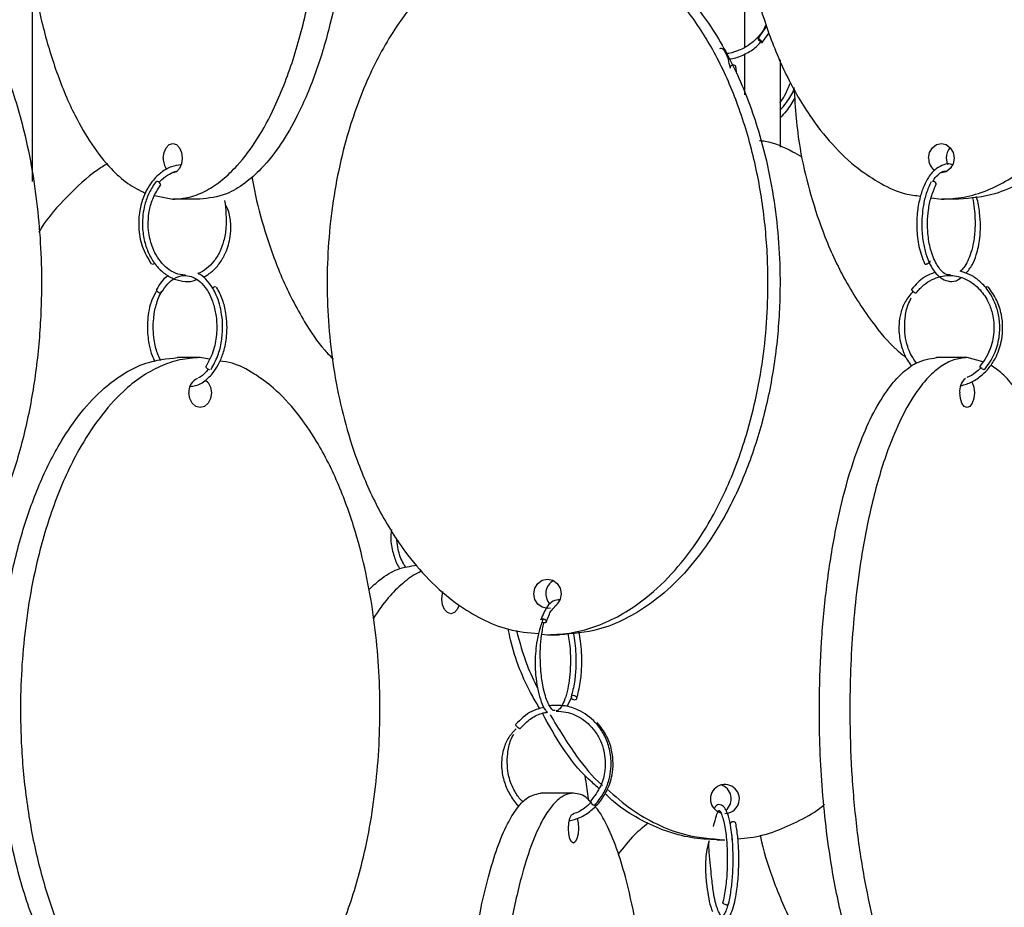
# Model space of a CAD drawing. Header units: millimetres. Extents: x 331 to 1634, y 417 to 1709.
# Tile 104 of 142: x 1301 to 1385, y 786 to 861. Entities that reach past the tile are written whole.
import ezdxf

# ---------------------------------------------------------------- set-up
doc = ezdxf.new("R2010")
doc.units = ezdxf.units.MM

msp = doc.modelspace()

# ---------------------------------------------------------------- linework, layer by layer
at = {"color": 7, "linetype": 'Continuous', "lineweight": 25}
for p, q in [((1301.903, 847.58), (1301.903, 865.107)), ((1364.478, 860.824), (1363.746, 859.79)), ((1364.103, 859.44), (1364.708, 860.253)), ((1361.951, 856.76), (1361.858, 857.399)), ((1312.3, 846.401), (1313.852, 846.078)), ((1378.506, 846.213), (1379.383, 846.078)), ((1316.15, 846.078), (1313.852, 846.078)), ((1380.883, 846.078), (1379.383, 846.078)), ((1316.195, 832.578), (1314.267, 832.578)), ((1316.968, 832.443), (1316.195, 832.578)), ((1381.582, 832.578), (1378.984, 832.578)), ((1382.928, 832.217), (1381.582, 832.578)), ((1345.318, 809.019), (1345.809, 808.95)), ((1345.809, 808.95), (1346.835, 808.95)), ((1347.486, 802.828), (1347.869, 803.668)), ((1348.013, 795.45), (1345.194, 795.45)), ((1360.244, 791.474), (1360.912, 791.474))]:
    msp.add_line(p, q, dxfattribs=at)
at = {"color": 7, "linetype": 'Continuous', "lineweight": 25, "flags": 128}
for points in [[(1364.097, 859.438), (1364.106, 859.453), (1364.088, 859.492), (1364.045, 859.55), (1363.983, 859.618), (1363.913, 859.685), (1363.844, 859.742), (1363.788, 859.779), (1363.752, 859.792), (1363.743, 859.777), (1363.762, 859.738), (1363.805, 859.68), (1363.866, 859.612), (1363.937, 859.544), (1364.005, 859.488), (1364.062, 859.45), (1364.097, 859.438)], [(1361.657, 857.509), (1361.561, 857.497), (1361.473, 857.459), (1361.407, 857.403), (1361.373, 857.335), (1361.377, 857.267), (1361.379, 857.263)], [(1313.048, 849.578), (1313.11, 850.056), (1313.284, 850.462), (1313.544, 850.733), (1313.852, 850.828), (1314.159, 850.733), (1314.42, 850.462), (1314.594, 850.056), (1314.655, 849.578), (1314.594, 849.099), (1314.42, 848.694), (1314.159, 848.423), (1313.852, 848.328), (1313.792, 848.331)], [(1378.3, 849.578), (1378.383, 850.056), (1378.617, 850.462), (1378.969, 850.733), (1379.383, 850.828), (1379.797, 850.733), (1380.148, 850.462), (1380.383, 850.056), (1380.465, 849.578), (1380.383, 849.099), (1380.148, 848.694), (1379.797, 848.423), (1379.383, 848.328), (1379.302, 848.331)], [(1379.8, 849.578), (1379.883, 849.099), (1379.905, 849.041)], [(1312.808, 847.273), (1312.829, 847.309), (1312.819, 847.366), (1312.779, 847.434), (1312.715, 847.501), (1312.637, 847.559), (1312.556, 847.599), (1312.485, 847.613)], [(1378.919, 847.299), (1378.928, 847.309), (1378.946, 847.366), (1378.928, 847.434), (1378.878, 847.501), (1378.803, 847.559), (1378.714, 847.599), (1378.625, 847.613)], [(1378.396, 840.83), (1378.407, 840.784), (1378.39, 840.716), (1378.339, 840.649), (1378.264, 840.592), (1378.174, 840.555), (1378.084, 840.542)], [(1317.025, 831.542), (1316.943, 831.557), (1316.857, 831.596), (1316.779, 831.654), (1316.721, 831.722), (1316.692, 831.789), (1316.697, 831.846), (1316.705, 831.86)], [(1383.032, 831.542), (1382.974, 831.557), (1382.901, 831.596), (1382.825, 831.654), (1382.757, 831.722), (1382.707, 831.789), (1382.684, 831.846), (1382.691, 831.883), (1382.693, 831.886)], [(1316.659, 830.671), (1316.872, 830.462), (1317.08, 830.056), (1317.153, 829.578), (1317.08, 829.099), (1316.872, 828.694), (1316.561, 828.423), (1316.195, 828.328), (1315.829, 828.423), (1315.518, 828.694), (1315.31, 829.099), (1315.237, 829.578), (1315.237, 829.578)], [(1381.988, 830.528), (1382.024, 830.462), (1382.159, 830.056), (1382.207, 829.578), (1382.159, 829.099), (1382.024, 828.694), (1381.821, 828.423), (1381.582, 828.328), (1381.343, 828.423), (1381.14, 828.694), (1381.004, 829.099), (1380.957, 829.578), (1380.957, 829.578)], [(1346.071, 811.231), (1345.809, 811.2), (1345.359, 811.295), (1344.978, 811.566), (1344.723, 811.971), (1344.634, 812.45), (1344.723, 812.928), (1344.978, 813.334), (1345.359, 813.604), (1345.809, 813.7), (1346.258, 813.604), (1346.639, 813.334), (1346.894, 812.928), (1346.983, 812.45), (1346.983, 812.45)], [(1336.786, 811.998), (1336.845, 812.476), (1336.894, 812.634)], [(1338.274, 811.48), (1338.116, 811.114), (1337.863, 810.843), (1337.565, 810.748), (1337.267, 810.843), (1337.014, 811.114), (1336.845, 811.519), (1336.786, 811.998)], [(1348.118, 803.414), (1348.204, 803.429), (1348.267, 803.468), (1348.299, 803.526), (1348.294, 803.594), (1348.253, 803.661), (1348.182, 803.718), (1348.092, 803.755), (1347.997, 803.768), (1347.912, 803.753), (1347.848, 803.714), (1347.817, 803.656), (1347.822, 803.588), (1347.863, 803.52), (1347.934, 803.464), (1348.023, 803.426), (1348.118, 803.414)], [(1347.586, 792.45), (1347.618, 792.928), (1347.711, 793.334), (1347.85, 793.604), (1348.013, 793.7), (1348.038, 793.697)], [(1348.325, 793.304), (1348.408, 792.928), (1348.441, 792.45), (1348.408, 791.971), (1348.315, 791.566), (1348.177, 791.295), (1348.013, 791.2), (1347.85, 791.295), (1347.711, 791.566), (1347.618, 791.971), (1347.586, 792.45), (1347.586, 792.45)], [(1361.657, 793.009), (1361.561, 792.997), (1361.473, 792.959), (1361.407, 792.903), (1361.373, 792.835), (1361.377, 792.767), (1361.379, 792.763)], [(1361.048, 785.938), (1360.952, 785.953), (1360.864, 785.992), (1360.799, 786.05), (1360.765, 786.118), (1360.769, 786.185), (1360.769, 786.185)]]:
    msp.add_lwpolyline(points, dxfattribs=at)
at = {"color": 7, "linetype": 'Continuous', "lineweight": 25}
for centre, radius, start, end in [((1361.676, 857.305), 0.205, 27.52144, 95.16754), ((1381.125, 849.601), 1.325, 138.48552, 181.01535), ((1314.579, 849.515), 1.532, 177.66051, 216.09492), ((1379.591, 849.545), 1.291, 178.5655, 232.83522), ((1312.049, 840.924), 0.384, 275.13766, 310.66976), ((1378.067, 840.68), 0.139, 210.12564, 276.94291), ((1317.527, 838.213), 0.401, 93.33917, 138.43371), ((1383.399, 838.245), 0.373, 98.43204, 132.32948), ((1316.434, 829.685), 1.201, 112.88857, 185.1212), ((1382.246, 829.772), 1.304, 128.59541, 188.58348), ((1346.94, 812.447), 1.286, 118.74992, 223.58162), ((1345.721, 812.434), 1.263, 302.75005, 0.70978), ((1360.928, 794.958), 1.235, 269.26342, 179.28189), ((1360.209, 794.972), 1.259, 309.6392, 72.96009), ((1349.959, 794.902), 0.509, 195.71405, 253.54377), ((1360.935, 794.961), 1.243, 179.43141, 252.75871), ((1361.676, 792.805), 0.205, 27.52144, 95.16754), ((1361.079, 786.12), 0.185, 260.35011, 337.82778)]:
    msp.add_arc(centre, radius, start, end, dxfattribs=at)
for points, knots in [([(1313.852, 846.078), (1314.334, 846.115), (1315.311, 846.189), (1316.736, 846.783), (1318.101, 847.7), (1319.579, 849.122), (1321.107, 851.176), (1322.778, 854.28), (1324.295, 858.272), (1325.659, 863.637), (1326.563, 869.974), (1326.822, 877.08), (1326.431, 883.054), (1325.735, 887.736), (1324.944, 891.448), (1323.815, 895.259), (1322.388, 898.677), (1320.796, 901.443), (1319.273, 903.382), (1317.694, 904.777), (1315.943, 905.827), (1314.619, 905.986), (1313.852, 906.078)], [0, 0, 0, 0, 0.028337, 0.057482, 0.086271, 0.115678, 0.159507, 0.204576, 0.268467, 0.334125, 0.422295, 0.512989, 0.602477, 0.648589, 0.69469, 0.750296, 0.807042, 0.848267, 0.890464, 0.922281, 0.954931, 1, 1, 1, 1]), ([(1316.15, 906.078), (1316.632, 906.041), (1317.609, 905.966), (1319.034, 905.373), (1320.399, 904.456), (1321.877, 903.034), (1323.405, 900.98), (1325.077, 897.875), (1326.593, 893.883), (1327.957, 888.518), (1328.861, 882.181), (1329.12, 875.076), (1328.73, 869.101), (1328.033, 864.42), (1327.243, 860.708), (1326.114, 856.896), (1324.686, 853.478), (1323.094, 850.712), (1321.571, 848.773), (1319.993, 847.379), (1318.241, 846.329), (1316.918, 846.17), (1316.15, 846.078)], [0, 0, 0, 0, 0.028337, 0.057482, 0.086271, 0.115678, 0.159507, 0.204576, 0.268467, 0.334125, 0.422295, 0.512989, 0.602477, 0.648589, 0.69469, 0.750296, 0.807042, 0.848267, 0.890464, 0.922281, 0.954931, 1, 1, 1, 1]), ([(1377.685, 905.909), (1377.596, 905.901), (1376.851, 905.834), (1375.485, 905.349), (1373.652, 904.455), (1371.65, 903.019), (1369.6, 900.968), (1367.337, 897.845), (1365.304, 893.863), (1363.461, 888.466), (1362.251, 882.149), (1361.949, 875.808), (1362.315, 870.248), (1363.084, 865.52), (1364.304, 861.038), (1365.965, 856.882), (1367.897, 853.454), (1370.037, 850.705), (1372.096, 848.753), (1374.219, 847.391), (1376.004, 846.53), (1377.173, 846.4), (1377.607, 846.352)], [0, 0, 0, 0, 0.0041117, 0.034399, 0.0650458, 0.0957153, 0.1425106, 0.1893808, 0.2575762, 0.3258811, 0.4200771, 0.5143436, 0.5781366, 0.6421093, 0.7058269, 0.7650555, 0.824208, 0.8681877, 0.9121044, 0.9460827, 0.9800269, 1, 1, 1, 1]), ([(1379.383, 846.078), (1380.032, 846.115), (1381.348, 846.189), (1383.268, 846.783), (1385.107, 847.7), (1387.099, 849.122), (1389.157, 851.176), (1391.41, 854.28), (1393.453, 858.272), (1395.291, 863.637), (1396.509, 869.974), (1396.857, 877.08), (1396.331, 883.054), (1395.393, 887.736), (1394.328, 891.448), (1392.807, 895.259), (1390.884, 898.677), (1388.739, 901.443), (1386.686, 903.382), (1384.56, 904.777), (1382.2, 905.827), (1380.417, 905.986), (1379.383, 906.078)], [0, 0, 0, 0, 0.028337, 0.057482, 0.086271, 0.115678, 0.159507, 0.204576, 0.268467, 0.334125, 0.422295, 0.512989, 0.602477, 0.648589, 0.69469, 0.750296, 0.807042, 0.848267, 0.890464, 0.922281, 0.954931, 1, 1, 1, 1]), ([(1380.883, 906.078), (1381.532, 906.041), (1382.848, 905.966), (1384.768, 905.373), (1386.607, 904.456), (1388.599, 903.034), (1390.657, 900.98), (1392.91, 897.875), (1394.953, 893.883), (1396.791, 888.518), (1398.009, 882.181), (1398.357, 875.076), (1397.831, 869.101), (1396.893, 864.42), (1395.828, 860.708), (1394.307, 856.896), (1392.384, 853.478), (1390.239, 850.712), (1388.186, 848.773), (1386.06, 847.379), (1383.7, 846.329), (1381.917, 846.17), (1380.883, 846.078)], [0, 0, 0, 0, 0.028337, 0.057482, 0.086271, 0.115678, 0.159507, 0.204576, 0.268467, 0.334125, 0.422295, 0.512989, 0.602477, 0.648589, 0.69469, 0.750296, 0.807042, 0.848267, 0.890464, 0.922281, 0.954931, 1, 1, 1, 1]), ([(1311.738, 905.621), (1311.482, 905.529), (1310.744, 905.264), (1309.601, 904.438), (1308.112, 903.026), (1306.591, 900.965), (1304.911, 897.846), (1303.402, 893.863), (1302.034, 888.467), (1301.136, 882.149), (1300.912, 875.808), (1301.183, 870.248), (1301.755, 865.52), (1302.66, 861.038), (1303.893, 856.881), (1305.327, 853.456), (1306.915, 850.701), (1308.445, 848.768), (1310.002, 847.359), (1311.031, 846.832), (1311.54, 846.572)], [0, 0, 0, 0, 0.016947, 0.048834, 0.080745, 0.129433, 0.1782, 0.249155, 0.320224, 0.418231, 0.516312, 0.582686, 0.649248, 0.715544, 0.777169, 0.838715, 0.884474, 0.930168, 0.965521, 1, 1, 1, 1]), ([(1287.34, 868.95), (1287.922, 868.911), (1289.086, 868.833), (1290.79, 868.239), (1292.408, 867.322), (1294.18, 865.893), (1295.994, 863.839), (1297.995, 860.717), (1299.793, 856.735), (1301.424, 851.338), (1302.494, 845.021), (1302.761, 838.68), (1302.438, 833.12), (1301.757, 828.392), (1300.677, 823.91), (1299.208, 819.754), (1297.499, 816.326), (1295.607, 813.576), (1293.785, 811.63), (1291.91, 810.248), (1289.823, 809.199), (1288.255, 809.041), (1287.34, 808.95)], [0, 0, 0, 0, 0.0287324, 0.0574768, 0.0865624, 0.1156695, 0.160081, 0.2045635, 0.2692848, 0.3341101, 0.4235075, 0.5129719, 0.5735152, 0.6342289, 0.6947006, 0.750912, 0.8070511, 0.8487904, 0.8904698, 0.9227172, 0.9549322, 1, 1, 1, 1]), ([(1344.965, 868.874), (1344.544, 868.848), (1343.399, 868.778), (1341.594, 868.239), (1339.597, 867.329), (1337.436, 865.905), (1335.203, 863.852), (1332.759, 860.747), (1330.542, 856.755), (1328.547, 851.39), (1327.226, 845.053), (1326.848, 837.948), (1327.419, 831.973), (1328.437, 827.292), (1329.592, 823.58), (1331.243, 819.768), (1333.329, 816.35), (1335.657, 813.585), (1337.884, 811.643), (1340.192, 810.255), (1342.507, 809.282), (1344.184, 809.134), (1345.048, 809.058)], [0, 0, 0, 0, 0.017339, 0.04713, 0.076557, 0.106616, 0.151416, 0.197483, 0.262791, 0.329903, 0.420027, 0.51273, 0.604202, 0.651336, 0.698458, 0.755296, 0.8133, 0.855438, 0.89857, 0.931092, 0.964465, 1, 1, 1, 1]), ([(1345.809, 808.95), (1346.523, 808.988), (1347.951, 809.066), (1350.041, 809.66), (1352.026, 810.577), (1354.199, 812.006), (1356.424, 814.06), (1358.879, 817.182), (1361.085, 821.164), (1363.085, 826.561), (1364.397, 832.878), (1364.725, 839.22), (1364.329, 844.779), (1363.494, 849.507), (1362.17, 853.989), (1360.367, 858.146), (1358.271, 861.573), (1355.95, 864.324), (1353.714, 866.269), (1351.415, 867.651), (1348.855, 868.701), (1346.931, 868.858), (1345.809, 868.95)], [0, 0, 0, 0, 0.028732, 0.057477, 0.086562, 0.11567, 0.160081, 0.204563, 0.269285, 0.33411, 0.423508, 0.512972, 0.573515, 0.634229, 0.694701, 0.750912, 0.807051, 0.84879, 0.89047, 0.922717, 0.954932, 1, 1, 1, 1]), ([(1346.835, 868.95), (1347.549, 868.911), (1348.977, 868.833), (1351.067, 868.239), (1353.052, 867.322), (1355.225, 865.893), (1357.45, 863.839), (1359.905, 860.717), (1362.111, 856.735), (1364.111, 851.338), (1365.424, 845.021), (1365.751, 838.68), (1365.355, 833.12), (1364.52, 828.392), (1363.196, 823.91), (1361.393, 819.754), (1359.297, 816.326), (1356.976, 813.576), (1354.741, 811.63), (1352.441, 810.248), (1349.881, 809.199), (1347.957, 809.041), (1346.835, 808.95)], [0, 0, 0, 0, 0.028732, 0.057477, 0.086562, 0.11567, 0.160081, 0.204563, 0.269285, 0.33411, 0.423508, 0.512972, 0.573515, 0.634229, 0.694701, 0.750912, 0.807051, 0.84879, 0.89047, 0.922717, 0.954932, 1, 1, 1, 1]), ([(1362.634, 859.05), (1362.634, 859.253), (1362.634, 860.82), (1362.634, 862.997), (1362.634, 864.73), (1362.634, 865.371)], [0, 0, 0, 0, 0.08579, 0.662157, 1, 1, 1, 1]), ([(1364.424, 860.956), (1364.39, 860.871), (1364.228, 860.466), (1363.728, 859.845), (1362.948, 859.155), (1362.015, 858.708), (1361.334, 858.492), (1360.983, 858.498), (1360.974, 858.498)], [0, 0, 0, 0, 0.0608147, 0.2910702, 0.5252393, 0.7595221, 0.9938022, 1, 1, 1, 1]), ([(1361.375, 857.305), (1361.327, 857.547), (1361.216, 858.113), (1360.992, 858.613), (1360.698, 858.969), (1360.524, 858.926), (1360.463, 858.911)], [0, 0, 0, 0, 0.24753, 0.578955, 0.853657, 1, 1, 1, 1]), ([(1361.229, 858.043), (1361.298, 858.047), (1361.748, 858.069), (1362.533, 858.379), (1363.412, 858.868), (1363.839, 859.317), (1364.004, 859.49)], [0, 0, 0, 0, 0.0643568, 0.4249804, 0.7783167, 1, 1, 1, 1]), ([(1362.634, 854.976), (1362.634, 855.206), (1362.634, 856.418), (1362.634, 857.551), (1362.634, 858.47)], [0, 0, 0, 0, 0.189122, 1, 1, 1, 1]), ([(1365.634, 857.957), (1365.634, 856.498), (1365.634, 854.105), (1365.634, 851.527), (1365.634, 850.52)], [0, 0, 0, 0, 0.609534, 1, 1, 1, 1]), ([(1365.634, 854.305), (1365.64, 854.312), (1366.021, 854.832), (1366.286, 855.448), (1366.548, 856.056)], [0, 0, 0, 0, 0.013893, 1, 1, 1, 1]), ([(1365.634, 853.672), (1365.823, 853.885), (1366.312, 854.436), (1366.657, 855.091), (1366.868, 855.493)], [0, 0, 0, 0, 0.386875, 1, 1, 1, 1]), ([(1366.812, 855.593), (1366.93, 853.858), (1367.132, 850.905), (1368.095, 846.84), (1369.284, 843.129), (1370.993, 839.308), (1373.185, 835.926), (1375.033, 833.657), (1376.134, 832.775), (1376.398, 832.564)], [0, 0, 0, 0, 0.202512, 0.344625, 0.486704, 0.658075, 0.832963, 0.960013, 1, 1, 1, 1]), ([(1366.897, 854.74), (1366.668, 854.346), (1366.306, 853.723), (1365.815, 853.2), (1365.634, 853.009)], [0, 0, 0, 0, 0.632761, 1, 1, 1, 1]), ([(1367.505, 849.656), (1367.249, 849.809), (1366.267, 850.396), (1365.036, 850.926), (1364.037, 851.047), (1363.874, 851.067)], [0, 0, 0, 0, 0.2280057, 0.873794, 1, 1, 1, 1]), ([(1308.276, 849.104), (1308.001, 848.937), (1306.741, 848.171), (1304.834, 846.322), (1303.145, 844.498), (1302.494, 843.36), (1302.423, 843.236)], [0, 0, 0, 0, 0.11607, 0.532228, 0.949052, 1, 1, 1, 1]), ([(1314.571, 849.021), (1314.29, 848.983), (1313.699, 848.903), (1312.892, 848.415), (1312.029, 847.6), (1311.375, 846.467), (1310.983, 845.051), (1310.901, 843.61), (1311.175, 841.97), (1311.727, 841.054), (1312.02, 840.568)], [0, 0, 0, 0, 0.094312, 0.197787, 0.29428, 0.454695, 0.563187, 0.690259, 0.835862, 1, 1, 1, 1]), ([(1380.339, 849.001), (1380.284, 849.027), (1380.042, 849.139), (1379.559, 849.032), (1378.9, 848.716), (1378.33, 848.063), (1377.876, 847.211), (1377.545, 846.248), (1377.31, 845.014), (1377.253, 843.554), (1377.427, 841.955), (1377.768, 841.072), (1377.947, 840.61)], [0, 0, 0, 0, 0.0252217, 0.1095747, 0.2058319, 0.3270858, 0.4067438, 0.499441, 0.6051219, 0.7237652, 0.8553658, 1, 1, 1, 1]), ([(1312.704, 847.51), (1312.721, 847.536), (1312.913, 847.807), (1313.389, 848.119), (1313.873, 848.404), (1314.147, 848.457), (1314.184, 848.464)], [0, 0, 0, 0, 0.046679, 0.502477, 0.931732, 1, 1, 1, 1]), ([(1320.605, 847.991), (1320.671, 847.611), (1320.944, 846.042), (1321.745, 843.134), (1323.095, 839.307), (1324.856, 835.924), (1326.377, 833.61), (1327.304, 832.689), (1327.558, 832.437)], [0, 0, 0, 0, 0.064017, 0.264511, 0.50634, 0.753132, 0.932418, 1, 1, 1, 1]), ([(1378.667, 847.608), (1378.669, 847.612), (1378.788, 847.859), (1379.086, 848.141), (1379.465, 848.496), (1379.731, 848.481), (1379.846, 848.474)], [0, 0, 0, 0, 0.005525, 0.379957, 0.731547, 1, 1, 1, 1]), ([(1312.432, 847.599), (1312.219, 847.285), (1311.817, 846.691), (1311.37, 845.418), (1311.206, 844.019), (1311.379, 842.635), (1311.737, 841.545), (1312.263, 840.612), (1312.955, 839.855), (1313.775, 839.319), (1314.671, 839.07), (1315.404, 839.041), (1315.804, 839.192), (1315.912, 839.233)], [0, 0, 0, 0, 0.096544, 0.182477, 0.322017, 0.420765, 0.508456, 0.598407, 0.690062, 0.781935, 0.873932, 0.965951, 1, 1, 1, 1]), ([(1314.93, 839.612), (1314.778, 839.618), (1314.365, 839.633), (1313.723, 839.925), (1313.067, 840.437), (1312.531, 841.117), (1312.069, 842.029), (1311.8, 843.057), (1311.736, 844.159), (1311.844, 845.19), (1312.171, 846.306), (1312.589, 846.94), (1312.809, 847.274)], [0, 0, 0, 0, 0.059477, 0.161204, 0.26103, 0.354942, 0.446292, 0.577802, 0.663618, 0.762632, 0.874775, 1, 1, 1, 1]), ([(1378.504, 847.571), (1378.36, 847.25), (1378.086, 846.644), (1377.782, 845.341), (1377.674, 843.9), (1377.801, 842.487), (1378.05, 841.406), (1378.394, 840.53), (1378.821, 839.844), (1379.337, 839.336), (1379.952, 839.059), (1380.554, 839.047), (1380.923, 839.29), (1381.066, 839.384)], [0, 0, 0, 0, 0.0949, 0.17951, 0.317479, 0.416693, 0.5034, 0.587107, 0.668279, 0.747677, 0.835686, 0.936191, 1, 1, 1, 1]), ([(1380.179, 839.619), (1380.056, 839.625), (1379.765, 839.639), (1379.279, 840.046), (1378.794, 840.797), (1378.415, 841.911), (1378.228, 842.995), (1378.19, 844.147), (1378.27, 845.202), (1378.495, 846.331), (1378.775, 846.968), (1378.922, 847.302)], [0, 0, 0, 0, 0.0795605, 0.187745, 0.3430978, 0.4391643, 0.5772783, 0.6648593, 0.7645653, 0.8763051, 1, 1, 1, 1]), ([(1382.008, 846.252), (1382.014, 846.233), (1382.108, 845.943), (1382.229, 845.063), (1382.294, 843.765), (1382.155, 842.478), (1381.932, 841.539), (1381.641, 840.802), (1381.328, 840.249), (1381.099, 840.036), (1380.998, 839.943)], [0, 0, 0, 0, 0.009252, 0.141115, 0.359963, 0.520125, 0.653663, 0.776575, 0.901848, 1, 1, 1, 1]), ([(1381.468, 839.766), (1381.663, 839.987), (1382.022, 840.394), (1382.429, 841.451), (1382.666, 842.569), (1382.74, 843.817), (1382.656, 844.983), (1382.526, 845.872), (1382.37, 846.272), (1382.357, 846.305)], [0, 0, 0, 0, 0.170225, 0.313725, 0.521229, 0.655247, 0.809479, 0.983972, 1, 1, 1, 1]), ([(1318.277, 845.984), (1318.364, 845.208), (1318.492, 844.055), (1318.23, 842.54), (1317.877, 841.579), (1317.38, 840.769), (1316.747, 840.158), (1316.265, 839.819), (1316, 839.759), (1315.991, 839.756)], [0, 0, 0, 0, 0.306107, 0.454606, 0.586464, 0.721362, 0.858304, 0.995136, 1, 1, 1, 1]), ([(1316.476, 839.426), (1316.743, 839.589), (1317.263, 839.907), (1317.894, 840.643), (1318.456, 841.616), (1318.764, 842.717), (1318.825, 843.918), (1318.718, 844.854), (1318.472, 845.37), (1318.387, 845.55)], [0, 0, 0, 0, 0.151443, 0.295096, 0.434442, 0.635538, 0.767168, 0.918833, 1, 1, 1, 1]), ([(1313.489, 839.56), (1313.457, 839.545), (1313.052, 839.342), (1312.748, 838.847), (1312.467, 838.39)], [0, 0, 0, 0, 0.077314, 1, 1, 1, 1]), ([(1312.903, 838.145), (1313.069, 838.4), (1313.377, 838.875), (1314.024, 839.395), (1314.72, 839.628), (1315.43, 839.529), (1316.053, 839.201), (1316.577, 838.665), (1317.012, 837.967), (1317.351, 837.137), (1317.595, 836.027), (1317.635, 834.671), (1317.39, 833.146), (1316.939, 832.302), (1316.702, 831.857)], [0, 0, 0, 0, 0.079198, 0.147199, 0.250219, 0.323586, 0.396641, 0.477805, 0.534374, 0.603169, 0.684184, 0.777377, 0.882674, 1, 1, 1, 1]), ([(1317.12, 831.581), (1317.328, 831.955), (1317.727, 832.67), (1318.037, 833.945), (1318.131, 835.154), (1318.03, 836.515), (1317.66, 837.849), (1317.03, 838.904), (1316.474, 839.505), (1316.117, 839.691), (1315.991, 839.756)], [0, 0, 0, 0, 0.145649, 0.279027, 0.400225, 0.509277, 0.690396, 0.829341, 0.939919, 1, 1, 1, 1]), ([(1378.859, 839.85), (1378.541, 839.73), (1377.777, 839.444), (1377.194, 838.799), (1376.854, 838.422)], [0, 0, 0, 0, 0.41682, 1, 1, 1, 1]), ([(1377.246, 838.113), (1377.452, 838.347), (1377.852, 838.802), (1378.781, 839.384), (1379.965, 839.676), (1381.207, 839.441), (1382.088, 838.935), (1382.827, 838.249), (1383.402, 837.374), (1383.803, 836.198), (1383.93, 834.864), (1383.691, 833.605), (1383.234, 832.583), (1382.877, 832.123), (1382.693, 831.886)], [0, 0, 0, 0, 0.070792, 0.13753, 0.258483, 0.362943, 0.443086, 0.499143, 0.595453, 0.670196, 0.762482, 0.872231, 0.933921, 1, 1, 1, 1]), ([(1383.065, 831.552), (1383.372, 831.975), (1383.954, 832.776), (1384.342, 834.2), (1384.395, 835.495), (1384.16, 836.846), (1383.598, 838.087), (1382.759, 839.038), (1381.91, 839.658), (1381.308, 839.846), (1380.998, 839.943)], [0, 0, 0, 0, 0.153155, 0.290172, 0.411099, 0.515912, 0.676917, 0.798449, 0.89626, 1, 1, 1, 1]), ([(1312.479, 838.284), (1312.336, 838.034), (1312.058, 837.55), (1311.754, 836.431), (1311.638, 835.078), (1311.801, 833.753), (1312.039, 832.834), (1312.25, 832.408), (1312.334, 832.24)], [0, 0, 0, 0, 0.155928, 0.302063, 0.560083, 0.762532, 0.906355, 1, 1, 1, 1]), ([(1312.827, 832.326), (1312.73, 832.529), (1312.476, 833.059), (1312.188, 834.273), (1312.159, 835.709), (1312.414, 837.15), (1312.724, 837.866), (1312.891, 838.251)], [0, 0, 0, 0, 0.118304, 0.309364, 0.595054, 0.782135, 1, 1, 1, 1]), ([(1312.566, 838.436), (1312.549, 838.434), (1312.509, 838.43), (1312.472, 838.405), (1312.456, 838.366), (1312.458, 838.325), (1312.475, 838.296), (1312.482, 838.284)], [0, 0, 0, 0, 0.19511, 0.441901, 0.636997, 0.852145, 1, 1, 1, 1]), ([(1312.898, 838.141), (1312.903, 838.15), (1312.915, 838.171), (1312.913, 838.206), (1312.899, 838.231), (1312.895, 838.238)], [0, 0, 0, 0, 0.348508, 0.80394, 1, 1, 1, 1]), ([(1315.351, 830.138), (1315.503, 830.148), (1315.969, 830.177), (1316.685, 830.617), (1317.36, 831.324), (1317.854, 832.156), (1318.241, 833.152), (1318.526, 834.592), (1318.472, 836.154), (1318.126, 837.577), (1317.776, 838.235), (1317.59, 838.583)], [0, 0, 0, 0, 0.058954, 0.181986, 0.294891, 0.379336, 0.473484, 0.598501, 0.772522, 0.879661, 1, 1, 1, 1]), ([(1376.966, 838.223), (1376.726, 837.939), (1376.269, 837.396), (1375.899, 836.411), (1375.75, 835.475), (1375.768, 834.452), (1375.996, 833.397), (1376.381, 832.459), (1376.734, 832.012), (1376.864, 831.847)], [0, 0, 0, 0, 0.166977, 0.318811, 0.453663, 0.570303, 0.748621, 0.907037, 1, 1, 1, 1]), ([(1376.858, 838.424), (1376.853, 838.417), (1376.841, 838.404), (1376.85, 838.366), (1376.875, 838.319), (1376.916, 838.268), (1376.953, 838.236), (1376.968, 838.222)], [0, 0, 0, 0, 0.207631, 0.3977038, 0.6073113, 0.8282506, 1, 1, 1, 1]), ([(1381.046, 830.182), (1381.364, 830.275), (1382.011, 830.463), (1382.862, 831.057), (1383.572, 831.812), (1384.18, 832.825), (1384.54, 833.955), (1384.644, 835.168), (1384.531, 836.303), (1384.148, 837.534), (1383.643, 838.234), (1383.376, 838.604)], [0, 0, 0, 0, 0.103088, 0.210305, 0.310906, 0.408544, 0.548929, 0.640517, 0.746233, 0.866058, 1, 1, 1, 1]), ([(1377.261, 832.117), (1377.114, 832.321), (1376.712, 832.88), (1376.267, 834.174), (1376.215, 835.701), (1376.456, 836.96), (1376.729, 837.483), (1376.823, 837.662)], [0, 0, 0, 0, 0.1336234, 0.3643173, 0.6907692, 0.8939288, 1, 1, 1, 1]), ([(1314.267, 772.578), (1313.685, 772.617), (1312.52, 772.694), (1310.816, 773.288), (1309.198, 774.205), (1307.426, 775.634), (1305.613, 777.689), (1303.611, 780.81), (1301.813, 784.792), (1300.183, 790.189), (1299.113, 796.507), (1298.846, 802.848), (1299.169, 808.407), (1299.85, 813.135), (1300.929, 817.617), (1302.398, 821.774), (1304.107, 825.201), (1305.999, 827.952), (1307.822, 829.897), (1309.696, 831.279), (1311.783, 832.329), (1313.352, 832.486), (1314.267, 832.578)], [0, 0, 0, 0, 0.0287324, 0.0574768, 0.0865624, 0.1156695, 0.160081, 0.2045635, 0.2692848, 0.3341101, 0.4235075, 0.5129719, 0.5735152, 0.6342289, 0.6947006, 0.750912, 0.8070511, 0.8487904, 0.8904698, 0.9227172, 0.9549322, 1, 1, 1, 1]), ([(1316.195, 832.578), (1315.613, 832.539), (1314.449, 832.461), (1312.745, 831.868), (1311.127, 830.95), (1309.355, 829.521), (1307.541, 827.467), (1305.54, 824.345), (1303.741, 820.363), (1302.111, 814.966), (1301.041, 808.649), (1300.774, 802.308), (1301.097, 796.748), (1301.778, 792.02), (1302.857, 787.538), (1304.327, 783.382), (1306.036, 779.955), (1307.928, 777.204), (1309.75, 775.258), (1311.625, 773.876), (1313.712, 772.827), (1315.28, 772.669), (1316.195, 772.578)], [0, 0, 0, 0, 0.028732, 0.057477, 0.086562, 0.11567, 0.160081, 0.204563, 0.269285, 0.33411, 0.423508, 0.512972, 0.573515, 0.634229, 0.694701, 0.750912, 0.807051, 0.84879, 0.89047, 0.922717, 0.954932, 1, 1, 1, 1]), ([(1318.142, 772.844), (1318.64, 772.988), (1319.709, 773.298), (1321.257, 774.207), (1323.021, 775.619), (1324.841, 777.677), (1326.833, 780.78), (1328.64, 784.772), (1330.267, 790.137), (1331.344, 796.474), (1331.652, 803.58), (1331.187, 809.554), (1330.357, 814.236), (1329.415, 817.948), (1328.069, 821.759), (1326.368, 825.178), (1324.47, 827.941), (1322.656, 829.888), (1320.772, 831.26), (1319.227, 832.11), (1318.222, 832.24), (1317.875, 832.284)], [0, 0, 0, 0, 0.026799, 0.057433, 0.088725, 0.135362, 0.183319, 0.251305, 0.32117, 0.414991, 0.511496, 0.60672, 0.655787, 0.704842, 0.764011, 0.824394, 0.86826, 0.913162, 0.947018, 0.98176, 1, 1, 1, 1]), ([(1378.984, 772.578), (1378.604, 772.617), (1377.844, 772.694), (1376.732, 773.288), (1375.676, 774.205), (1374.519, 775.634), (1373.335, 777.689), (1372.029, 780.81), (1370.855, 784.792), (1369.791, 790.189), (1369.093, 796.507), (1368.918, 802.848), (1369.129, 808.407), (1369.574, 813.135), (1370.278, 817.617), (1371.237, 821.774), (1372.353, 825.201), (1373.588, 827.952), (1374.777, 829.897), (1376.001, 831.279), (1377.363, 832.329), (1378.387, 832.486), (1378.984, 832.578)], [0, 0, 0, 0, 0.028732, 0.057477, 0.086562, 0.11567, 0.160081, 0.204563, 0.269285, 0.33411, 0.423508, 0.512972, 0.573515, 0.634229, 0.694701, 0.750912, 0.807051, 0.84879, 0.89047, 0.922717, 0.954932, 1, 1, 1, 1]), ([(1381.582, 832.578), (1381.202, 832.539), (1380.442, 832.461), (1379.33, 831.868), (1378.274, 830.95), (1377.117, 829.521), (1375.934, 827.467), (1374.627, 824.345), (1373.453, 820.363), (1372.389, 814.966), (1371.691, 808.649), (1371.516, 802.308), (1371.728, 796.748), (1372.172, 792.02), (1372.876, 787.538), (1373.835, 783.382), (1374.951, 779.955), (1376.186, 777.204), (1377.375, 775.258), (1378.599, 773.876), (1379.961, 772.827), (1380.985, 772.669), (1381.582, 772.578)], [0, 0, 0, 0, 0.028732, 0.057477, 0.086562, 0.11567, 0.160081, 0.204563, 0.269285, 0.33411, 0.423508, 0.512972, 0.573515, 0.634229, 0.694701, 0.750912, 0.807051, 0.84879, 0.89047, 0.922717, 0.954932, 1, 1, 1, 1]), ([(1316.881, 831.586), (1316.669, 831.328), (1316.403, 831.005), (1316.087, 830.885), (1316.022, 830.86)], [0, 0, 0, 0, 0.795156, 1, 1, 1, 1]), ([(1382.71, 831.68), (1382.58, 831.545), (1382.244, 831.196), (1381.824, 831), (1381.567, 830.879)], [0, 0, 0, 0, 0.387068, 1, 1, 1, 1]), ([(1383.847, 773.362), (1384.192, 773.636), (1384.898, 774.196), (1386.035, 775.628), (1387.226, 777.674), (1388.525, 780.781), (1389.705, 784.772), (1390.766, 790.137), (1391.47, 796.474), (1391.67, 803.58), (1391.367, 809.554), (1390.825, 814.236), (1390.21, 817.948), (1389.332, 821.76), (1388.222, 825.176), (1386.984, 827.947), (1385.797, 829.869), (1384.652, 831.224), (1383.925, 831.706), (1383.598, 831.923)], [0, 0, 0, 0, 0.0314847, 0.0645244, 0.1137675, 0.1644038, 0.2361877, 0.3099559, 0.4090175, 0.5109146, 0.6114575, 0.6632657, 0.7150615, 0.7775358, 0.8412924, 0.8876092, 0.9350191, 0.9707663, 1, 1, 1, 1]), ([(1332.5, 817.932), (1332.467, 817.628), (1332.386, 816.907), (1332.651, 815.823), (1332.933, 814.994), (1333.179, 814.64), (1333.228, 814.57)], [0, 0, 0, 0, 0.2564397, 0.6096291, 0.9235443, 1, 1, 1, 1]), ([(1333.74, 814.68), (1333.639, 814.837), (1333.31, 815.349), (1333.031, 816.237), (1332.96, 816.961), (1332.933, 817.231)], [0, 0, 0, 0, 0.2170687, 0.7077817, 1, 1, 1, 1]), ([(1330.571, 812.785), (1330.882, 813.084), (1331.649, 813.819), (1333.023, 814.652), (1334.109, 814.802), (1334.665, 814.879)], [0, 0, 0, 0, 0.2503687, 0.6164989, 1, 1, 1, 1]), ([(1335.097, 814.369), (1334.989, 814.328), (1334.415, 814.105), (1333.446, 813.346), (1332.138, 812.117), (1331.378, 810.987), (1330.971, 810.382)], [0, 0, 0, 0, 0.06831, 0.363601, 0.659111, 1, 1, 1, 1]), ([(1346.872, 811.928), (1346.673, 811.922), (1346.285, 811.909), (1345.704, 811.351), (1345.402, 810.63), (1345.231, 810.222)], [0, 0, 0, 0, 0.313039, 0.61204, 1, 1, 1, 1]), ([(1345.703, 810.057), (1345.839, 810.418), (1346.057, 810.994), (1346.313, 811.217), (1346.41, 811.3)], [0, 0, 0, 0, 0.625499, 1, 1, 1, 1]), ([(1345.429, 810.306), (1345.31, 809.975), (1345.085, 809.349), (1344.819, 808.022), (1344.715, 806.609), (1344.805, 805.241), (1344.985, 804.131), (1345.262, 803.205), (1345.538, 802.603), (1345.739, 802.399), (1345.794, 802.343)], [0, 0, 0, 0, 0.131978, 0.2490218, 0.4364354, 0.5672568, 0.6895726, 0.8219245, 0.9514419, 1, 1, 1, 1]), ([(1345.234, 810.221), (1345.236, 810.228), (1345.242, 810.25), (1345.277, 810.28), (1345.333, 810.304), (1345.382, 810.306), (1345.404, 810.307)], [0, 0, 0, 0, 0.1386, 0.402425, 0.736156, 1, 1, 1, 1]), ([(1345.153, 802.648), (1344.937, 803.01), (1343.847, 804.832), (1342.938, 807.146), (1342.522, 809.126), (1342.457, 809.433)], [0, 0, 0, 0, 0.173452, 0.87192, 1, 1, 1, 1]), ([(1343.151, 809.328), (1343.42, 808.326), (1343.878, 806.623), (1344.646, 805.044), (1344.961, 804.394)], [0, 0, 0, 0, 0.588556, 1, 1, 1, 1]), ([(1346.458, 802.492), (1346.404, 802.49), (1346.26, 802.486), (1346.064, 802.734), (1345.817, 803.166), (1345.606, 803.742), (1345.395, 804.601), (1345.249, 805.663), (1345.183, 806.791), (1345.188, 807.835), (1345.277, 808.967), (1345.427, 809.626), (1345.505, 809.973)], [0, 0, 0, 0, 0.063608, 0.172508, 0.254008, 0.338723, 0.434173, 0.572191, 0.660523, 0.761252, 0.874347, 1, 1, 1, 1]), ([(1345.696, 810.047), (1345.695, 810.044), (1345.689, 810.026), (1345.656, 809.999), (1345.601, 809.976), (1345.531, 809.97), (1345.456, 809.977), (1345.405, 809.996), (1345.377, 810.007)], [0, 0, 0, 0, 0.045313, 0.217948, 0.436327, 0.608974, 0.781622, 1, 1, 1, 1]), ([(1347.544, 809.051), (1347.585, 808.83), (1347.719, 808.115), (1347.782, 806.887), (1347.727, 805.587), (1347.586, 804.536), (1347.37, 803.644), (1347.104, 802.994), (1346.836, 802.623), (1346.662, 802.454), (1346.56, 802.477), (1346.535, 802.483)], [0, 0, 0, 0, 0.080574, 0.261438, 0.389795, 0.50811, 0.635406, 0.761562, 0.862401, 0.964829, 1, 1, 1, 1]), ([(1347.996, 809.115), (1348.051, 808.824), (1348.157, 808.259), (1348.229, 807.252), (1348.232, 806.121), (1348.119, 804.814), (1347.925, 804.07), (1347.821, 803.671)], [0, 0, 0, 0, 0.165125, 0.320755, 0.51195, 0.73844, 1, 1, 1, 1]), ([(1348.294, 803.511), (1348.408, 803.948), (1348.619, 804.761), (1348.735, 806.178), (1348.723, 807.381), (1348.645, 808.384), (1348.538, 808.927), (1348.487, 809.185)], [0, 0, 0, 0, 0.272951, 0.507063, 0.702438, 0.859034, 1, 1, 1, 1]), ([(1345.51, 802.764), (1345.151, 802.674), (1344.22, 802.441), (1343.516, 801.736), (1343.083, 801.302)], [0, 0, 0, 0, 0.3857742, 1, 1, 1, 1]), ([(1349.829, 794.418), (1350.092, 794.739), (1350.586, 795.345), (1351.12, 796.633), (1351.304, 798.059), (1351.062, 799.474), (1350.583, 800.586), (1349.77, 801.697), (1348.638, 802.517), (1347.261, 802.968), (1346.422, 802.928), (1345.976, 802.907)], [0, 0, 0, 0, 0.102494, 0.192974, 0.337315, 0.444646, 0.538835, 0.632612, 0.784176, 0.885063, 1, 1, 1, 1]), ([(1343.462, 800.977), (1343.764, 801.274), (1344.342, 801.843), (1345.186, 802.263), (1345.676, 802.327), (1345.794, 802.343)], [0, 0, 0, 0, 0.453362, 0.868729, 1, 1, 1, 1]), ([(1350.19, 795.863), (1349.889, 796.12), (1348.704, 797.126), (1347.021, 799.256), (1345.921, 801.27), (1345.38, 802.258)], [0, 0, 0, 0, 0.148273, 0.581878, 1, 1, 1, 1]), ([(1346.036, 802.116), (1346.757, 800.931), (1348.046, 798.813), (1349.627, 796.838), (1350.48, 796.134), (1350.495, 796.122)], [0, 0, 0, 0, 0.554862, 0.992173, 1, 1, 1, 1]), ([(1346.546, 802.439), (1346.822, 802.426), (1347.608, 802.389), (1348.724, 801.886), (1349.655, 801.045), (1350.231, 800.168), (1350.565, 799.316), (1350.743, 798.383), (1350.728, 797.295), (1350.389, 795.961), (1349.793, 795.186), (1349.469, 794.764)], [0, 0, 0, 0, 0.0840476, 0.2391652, 0.357895, 0.4520443, 0.5415582, 0.6183119, 0.7203888, 0.847653, 1, 1, 1, 1]), ([(1343.131, 800.941), (1342.907, 800.706), (1342.439, 800.215), (1342.046, 799.287), (1341.874, 798.349), (1341.891, 797.325), (1342.122, 796.256), (1342.646, 795.208), (1343.078, 794.563), (1343.374, 794.329), (1343.378, 794.326)], [0, 0, 0, 0, 0.134173, 0.279606, 0.408855, 0.520578, 0.691233, 0.842758, 0.998055, 1, 1, 1, 1]), ([(1343.081, 801.272), (1343.086, 801.261), (1343.096, 801.239), (1343.132, 801.191), (1343.183, 801.137), (1343.225, 801.098), (1343.248, 801.081), (1343.249, 801.08)], [0, 0, 0, 0, 0.2235728, 0.4701233, 0.7300029, 0.9898825, 1, 1, 1, 1]), ([(1347.654, 793.083), (1347.964, 793.168), (1348.629, 793.349), (1349.516, 793.926), (1350.28, 794.68), (1350.935, 795.693), (1351.322, 796.826), (1351.431, 798.041), (1351.305, 799.178), (1350.885, 800.41), (1350.333, 801.111), (1350.042, 801.481)], [0, 0, 0, 0, 0.094584, 0.202713, 0.304224, 0.402793, 0.544557, 0.637051, 0.743804, 0.864788, 1, 1, 1, 1]), ([(1343.73, 794.704), (1343.669, 794.758), (1343.376, 795.013), (1342.908, 795.729), (1342.375, 797.039), (1342.331, 798.573), (1342.567, 799.813), (1342.849, 800.325), (1342.939, 800.49)], [0, 0, 0, 0, 0.040322, 0.19113, 0.408674, 0.716569, 0.908644, 1, 1, 1, 1]), ([(1349.302, 794.955), (1349.234, 795.523), (1349.157, 796.178), (1349.023, 796.807), (1349.006, 796.89)], [0, 0, 0, 0, 0.868348, 1, 1, 1, 1]), ([(1345.194, 735.45), (1344.934, 735.488), (1344.414, 735.566), (1343.654, 736.16), (1342.931, 737.077), (1342.14, 738.506), (1341.33, 740.56), (1340.437, 743.682), (1339.634, 747.664), (1338.906, 753.061), (1338.428, 759.378), (1338.309, 765.72), (1338.453, 771.279), (1338.757, 776.007), (1339.239, 780.489), (1339.895, 784.646), (1340.658, 788.073), (1341.503, 790.824), (1342.317, 792.769), (1343.154, 794.151), (1344.085, 795.201), (1344.786, 795.358), (1345.194, 795.45)], [0, 0, 0, 0, 0.028732, 0.057477, 0.086562, 0.11567, 0.160081, 0.204563, 0.269285, 0.33411, 0.423508, 0.512972, 0.573515, 0.634229, 0.694701, 0.750912, 0.807051, 0.84879, 0.89047, 0.922717, 0.954932, 1, 1, 1, 1]), ([(1348.013, 795.45), (1347.753, 795.411), (1347.234, 795.333), (1346.473, 794.739), (1345.75, 793.822), (1344.959, 792.393), (1344.15, 790.339), (1343.256, 787.217), (1342.453, 783.235), (1341.725, 777.838), (1341.247, 771.521), (1341.128, 765.18), (1341.272, 759.62), (1341.576, 754.892), (1342.058, 750.41), (1342.714, 746.254), (1343.477, 742.826), (1344.322, 740.076), (1345.136, 738.13), (1345.973, 736.748), (1346.904, 735.699), (1347.605, 735.541), (1348.013, 735.45)], [0, 0, 0, 0, 0.028732, 0.057477, 0.086562, 0.11567, 0.160081, 0.204563, 0.269285, 0.33411, 0.423508, 0.512972, 0.573515, 0.634229, 0.694701, 0.750912, 0.807051, 0.84879, 0.89047, 0.922717, 0.954932, 1, 1, 1, 1]), ([(1349.511, 794.667), (1349.416, 794.776), (1348.941, 795.322), (1348.425, 795.393), (1348.013, 795.45)], [0, 0, 0, 0, 0.200446, 1, 1, 1, 1]), ([(1360.244, 791.474), (1359.504, 791.513), (1358.022, 791.591), (1355.851, 792.181), (1353.802, 793.11), (1352.042, 794.165), (1351.097, 795.045), (1350.708, 795.408)], [0, 0, 0, 0, 0.211205, 0.422497, 0.636298, 0.850256, 1, 1, 1, 1]), ([(1350.893, 795.792), (1351.562, 795.196), (1352.859, 794.039), (1355.099, 792.777), (1357.75, 791.721), (1359.747, 791.565), (1360.912, 791.474)], [0, 0, 0, 0, 0.238505, 0.462701, 0.686672, 1, 1, 1, 1]), ([(1349.511, 794.667), (1349.328, 794.496), (1348.896, 794.093), (1348.37, 793.78), (1348.039, 793.702), (1348.033, 793.701)], [0, 0, 0, 0, 0.418466, 0.989534, 1, 1, 1, 1]), ([(1350.008, 736.796), (1350.093, 736.898), (1350.423, 737.297), (1351.057, 738.514), (1351.874, 740.542), (1352.762, 743.655), (1353.57, 747.643), (1354.296, 753.009), (1354.777, 759.346), (1354.914, 766.452), (1354.707, 772.426), (1354.336, 777.108), (1353.915, 780.819), (1353.315, 784.632), (1352.555, 788.046), (1351.709, 790.824), (1350.894, 792.724), (1350.258, 793.884), (1349.917, 794.234), (1349.848, 794.305)], [0, 0, 0, 0, 0.011851, 0.046275, 0.097582, 0.15034, 0.225132, 0.301992, 0.405205, 0.511372, 0.616128, 0.670108, 0.724074, 0.789166, 0.855595, 0.903852, 0.953249, 0.990494, 1, 1, 1, 1]), ([(1361.25, 786.051), (1361.331, 786.442), (1361.485, 787.188), (1361.604, 788.523), (1361.642, 789.768), (1361.607, 791.134), (1361.478, 792.447), (1361.241, 793.515), (1360.992, 794.137), (1360.619, 794.502), (1360.255, 794.512), (1360.077, 794.235), (1360.018, 794.144)], [0, 0, 0, 0, 0.11603, 0.221575, 0.316712, 0.401455, 0.539321, 0.65044, 0.751821, 0.835851, 0.945614, 1, 1, 1, 1]), ([(1362.036, 791.571), (1362.39, 791.593), (1363.493, 791.662), (1365.289, 792.181), (1367.339, 793.115), (1368.735, 793.896), (1369.362, 794.452), (1369.416, 794.501)], [0, 0, 0, 0, 0.13217, 0.412806, 0.690004, 0.973157, 1, 1, 1, 1]), ([(1359.971, 792.615), (1360.047, 792.968), (1360.177, 793.575), (1360.385, 793.949), (1360.438, 794.004), (1360.552, 793.869), (1360.707, 793.509), (1360.91, 792.766), (1361.061, 791.705), (1361.139, 790.371), (1361.133, 789.019), (1361.028, 787.485), (1360.857, 786.631), (1360.767, 786.179)], [0, 0, 0, 0, 0.111609, 0.19207, 0.279459, 0.355797, 0.42521, 0.494508, 0.610132, 0.687984, 0.778967, 0.882996, 1, 1, 1, 1]), ([(1354.393, 792.895), (1353.985, 792.569), (1353.024, 791.8), (1352.273, 790.822), (1351.841, 790.26)], [0, 0, 0, 0, 0.4245643, 1, 1, 1, 1]), ([(1360.107, 784.941), (1360.242, 784.752), (1360.475, 784.428), (1360.911, 784.482), (1361.269, 784.798), (1361.545, 785.371), (1361.773, 786.146), (1361.959, 787.164), (1362.075, 788.293), (1362.123, 789.495), (1362.112, 790.619), (1362.035, 791.839), (1361.919, 792.533), (1361.858, 792.899)], [0, 0, 0, 0, 0.108936, 0.186332, 0.271334, 0.361385, 0.446691, 0.527808, 0.640558, 0.713741, 0.798033, 0.89344, 1, 1, 1, 1]), ([(1361.494, 791.997), (1361.501, 791.952), (1361.527, 791.791), (1361.539, 791.592), (1361.548, 791.45)], [0, 0, 0, 0, 0.281141, 1, 1, 1, 1]), ([(1363.924, 791.88), (1363.964, 791.692), (1364.257, 790.316), (1365.173, 787.595), (1366.796, 783.777), (1368.888, 780.358), (1371.22, 777.601), (1373.354, 775.696), (1374.893, 774.826), (1375.505, 774.48)], [0, 0, 0, 0, 0.026355, 0.1927504, 0.3934506, 0.5982705, 0.7470645, 0.8993702, 1, 1, 1, 1]), ([(1359.578, 791.375), (1359.512, 791.137), (1359.316, 790.419), (1359.236, 789.122), (1359.349, 787.761), (1359.496, 786.679), (1359.669, 785.857), (1359.815, 785.503), (1359.867, 785.377)], [0, 0, 0, 0, 0.123109, 0.370888, 0.549575, 0.717825, 0.899927, 1, 1, 1, 1]), ([(1361.197, 785.981), (1361.148, 785.809), (1361.045, 785.441), (1360.872, 785.126), (1360.688, 784.912), (1360.556, 784.997), (1360.283, 785.566), (1360.102, 786.198), (1359.925, 787.118), (1359.814, 788.149), (1359.687, 789.31), (1359.581, 790.351), (1359.568, 791.01), (1359.561, 791.311)], [0, 0, 0, 0, 0.066445, 0.141586, 0.211718, 0.384775, 0.469357, 0.551471, 0.6339, 0.752593, 0.831051, 0.922743, 1, 1, 1, 1])]:
    msp.add_open_spline(points, degree=3, knots=knots, dxfattribs=at)
at = {"color": 1, "linetype": 'Continuous', "lineweight": 25}
for points, knots in [([(1312.482, 838.284), (1312.485, 838.277), (1312.496, 838.253), (1312.538, 838.21), (1312.598, 838.164), (1312.669, 838.127), (1312.741, 838.104), (1312.806, 838.097), (1312.859, 838.106), (1312.891, 838.122), (1312.898, 838.139), (1312.898, 838.141)], [0, 0, 0, 0, 0.048413, 0.187523, 0.319499, 0.439175, 0.59056, 0.710245, 0.829929, 0.981315, 1, 1, 1, 1]), ([(1376.968, 838.222), (1376.973, 838.218), (1376.996, 838.197), (1377.043, 838.164), (1377.108, 838.127), (1377.167, 838.104), (1377.212, 838.098), (1377.237, 838.101), (1377.242, 838.111), (1377.243, 838.113)], [0, 0, 0, 0, 0.044166, 0.232363, 0.403021, 0.618898, 0.789568, 0.960239, 1, 1, 1, 1]), ([(1345.404, 810.307), (1345.426, 810.306), (1345.478, 810.302), (1345.553, 810.277), (1345.62, 810.238), (1345.672, 810.191), (1345.705, 810.137), (1345.714, 810.086), (1345.701, 810.059), (1345.696, 810.047)], [0, 0, 0, 0, 0.132761, 0.300686, 0.433437, 0.579832, 0.734141, 0.88845, 1, 1, 1, 1]), ([(1343.249, 801.08), (1343.268, 801.065), (1343.306, 801.035), (1343.365, 800.999), (1343.414, 800.976), (1343.448, 800.969), (1343.457, 800.975), (1343.46, 800.977)], [0, 0, 0, 0, 0.208275, 0.405221, 0.654352, 0.851313, 1, 1, 1, 1])]:
    msp.add_open_spline(points, degree=3, knots=knots, dxfattribs=at)

doc.saveas('drawing.dxf')
